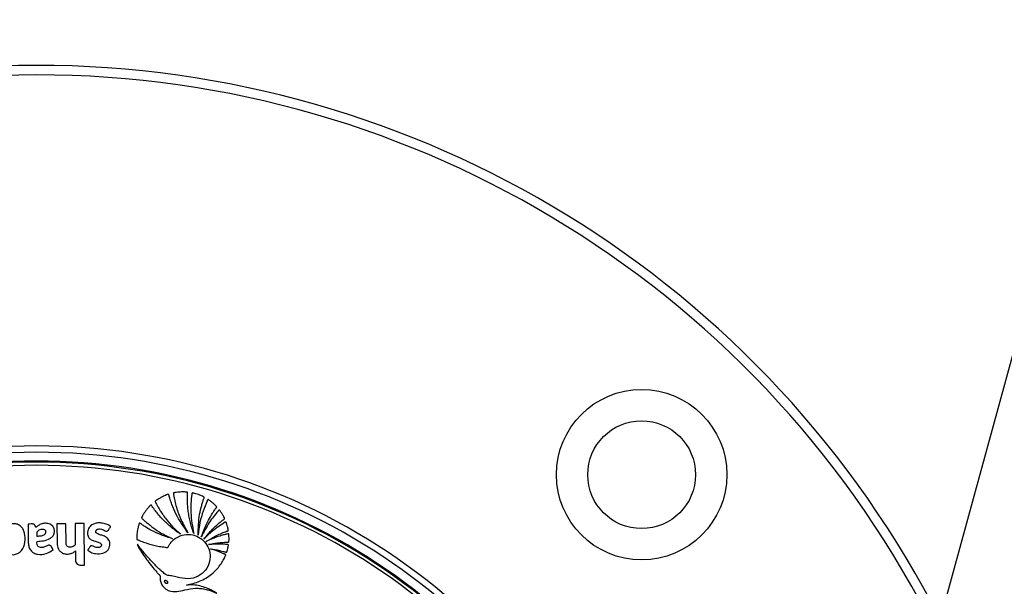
# Paper-space layout '3.5M DUO Surface Plate' of a CAD drawing. Header units: millimetres. Extents: x 20 to 26059, y 28 to 17638.
# Tile 51 of 66: x 9093 to 9404, y 13420 to 13599. Entities that reach past the tile are written whole.
import ezdxf

# ---------------------------------------------------------------- set-up
doc = ezdxf.new("R2010")
doc.units = ezdxf.units.MM
doc.layers.add('COMPONENT_GEOMETRY', color=7, linetype='Continuous')
doc.styles.add('SLDTEXTSTYLE0', font='TXT', dxfattribs={"width": 0.75})
doc.dimstyles.new('SLDDIMSTYLE0', dxfattribs={"dimtxt": 150, "dimasz": 6.604, "dimexe": 0, "dimexo": 0.0625, "dimgap": 37.5, "dimtad": 0, "dimtih": 1, "dimtoh": 1, "dimdec": 0, "dimlfac": 0.5, "dimrnd": 1e-09, "dimzin": 12, "dimdsep": 46, "dimtxsty": 'SLDTEXTSTYLE0', "dimsah": 1, "dimcen": 0.09, "dimadec": 0, "dimazin": 3, "dimtfac": 1, "dimtdec": 0, "dimtofl": 0, "dimtmove": 0, "dimatfit": 3, "dimfxl": 1, "dimfrac": 2, "dimtolj": 1, "dimtzin": 12, "dimarcsym": 0})

# ---------------------------------------------------------------- blocks, each defined once
blk = doc.blocks.new('_D_6')
at = {"layer": 'COMPONENT_GEOMETRY', "color": 7, "ltscale": 2}
for p, q in [((2197.17, 13286.24), (2197.17, 17567.56)), ((15999.75, 13309.49), (15999.75, 17567.56)), ((2197.17, 17561.21), (8876.79, 17561.21)), ((15999.75, 17561.21), (9320.13, 17561.21))]:
    blk.add_line(p, q, dxfattribs=at)
for points in [[(2197.17, 17561.21), (2203.77, 17560.19), (2203.77, 17562.22)], [(15999.75, 17561.21), (15993.15, 17562.22), (15993.15, 17560.19)]]:
    blk.add_solid(points, dxfattribs=at)
at = {"layer": 'COMPONENT_GEOMETRY', "color": 7, "ltscale": 2, "insert": (8876.79, 17635.5), "char_height": 150, "attachment_point": 1, "style": 'SLDTEXTSTYLE0'}
blk.add_mtext('6901', dxfattribs=at)

psp = doc.layouts.new('3.5M DUO Surface Plate')

# ---------------------------------------------------------------- linework, layer by layer
at = {"color": 7, "linetype": 'Continuous', "lineweight": 25, "ltscale": 2}
for p, q in [((9107.75, 13439.89), (9104.93, 13439.87)), ((9104.93, 13439.87), (9104.98, 13433.87)), ((9107.8, 13433.89), (9107.75, 13439.89)), ((9113.49, 13439.94), (9110.66, 13439.92)), ((9110.66, 13439.92), (9110.72, 13433.18)), ((9113.6, 13426.81), (9113.49, 13439.94)), ((9095.86, 13439.79), (9095.91, 13433.89)), ((9103.75, 13431.73), (9103.24, 13432.61)), ((9110.74, 13431.31), (9110.76, 13428.4)), ((9112.4, 13426.8), (9113.6, 13426.81))]:
    psp.add_line(p, q, dxfattribs=at)
at = {"color": 7, "linetype": 'Continuous', "lineweight": 25, "ltscale": 2, "flags": 128}
psp.add_lwpolyline([(10019.57, 15726.94), (9936.11, 15422.87), (9849.86, 15108.64), (9763.61, 14794.41), (9677.36, 14480.18), (9547.99, 14008.83), (9483.3, 13773.16), (9418.61, 13537.49), (9363.01, 13334.93)], dxfattribs=at)
at = {"color": 7, "linetype": 'Continuous', "lineweight": 25, "ltscale": 4}
for radius in [26.88, 17]:
    psp.add_circle((9289.38, 13455.35), radius, dxfattribs=at)
for radius, start, end in [(320, 26.9591, 153.0346), (317, 26.3608, 153.6157), (200, 20.6403, 159.3597), (198, 20.8585, 159.1415), (195.21, 21.1709, 158.8291)]:
    psp.add_arc((9098.46, 13264.43), radius, start, end, dxfattribs=at)
at = {"color": 8, "linetype": 'Continuous', "lineweight": 25, "ltscale": 4}
for radius, start, end in [(194.87, 21.2097, 158.7903), (193.87, 21.3244, 158.6756)]:
    psp.add_arc((9098.46, 13264.43), radius, start, end, dxfattribs=at)
at = {"color": 7, "linetype": 'Continuous', "lineweight": 25, "ltscale": 2}
for points, knots in [([(9146.27, 13436.99), (9144.89, 13438.95), (9142.9, 13441.77), (9141.47, 13445.22), (9140.93, 13446.73), (9140.68, 13447.51), (9140.44, 13448.22), (9140.36, 13448.73), (9140.26, 13449), (9140.2, 13449.11), (9140.08, 13449.16), (9139.83, 13449.11), (9139.43, 13448.92), (9138.64, 13448.62), (9137.76, 13448.17), (9136.93, 13447.69), (9136.41, 13447.31), (9136.08, 13447.14), (9135.96, 13446.98), (9135.93, 13446.85), (9136.08, 13446.52), (9136.39, 13445.98), (9136.77, 13445.27), (9137.21, 13444.52), (9137.73, 13443.67), (9138.47, 13442.55), (9139.72, 13440.86), (9141.49, 13438.8), (9143.08, 13437.35), (9143.87, 13436.63)], [0, 0, 0, 0, 0.226718, 0.326617, 0.352803, 0.378996, 0.405201, 0.423578, 0.427974, 0.432067, 0.43542, 0.439009, 0.455509, 0.47762, 0.518825, 0.549936, 0.567789, 0.580796, 0.58381, 0.586672, 0.592895, 0.616517, 0.647493, 0.669087, 0.698685, 0.742291, 0.796477, 0.898237, 1, 1, 1, 1]), ([(9148.1, 13436.81), (9147.9, 13437.37), (9147.5, 13438.5), (9147.03, 13440.22), (9146.65, 13441.97), (9146.36, 13443.73), (9146.17, 13445.51), (9146.08, 13447.29), (9146.11, 13448.6), (9146.11, 13449.4), (9146.16, 13449.63), (9146.12, 13449.76), (9146.07, 13449.81), (9145.96, 13449.87), (9145.44, 13449.87), (9144.46, 13449.94), (9143.23, 13449.85), (9142.33, 13449.73), (9141.91, 13449.65), (9141.78, 13449.6), (9141.73, 13449.55), (9141.7, 13449.48), (9141.69, 13449.37), (9141.71, 13449.26), (9141.73, 13449.16), (9141.74, 13449.1), (9141.74, 13449.07), (9141.75, 13449.06), (9141.75, 13449.06), (9141.75, 13449.05), (9141.75, 13449.05), (9141.75, 13449.05), (9141.75, 13449.05), (9141.96, 13447.72), (9142.57, 13445), (9144.03, 13440.91), (9145.51, 13438.32), (9146.27, 13436.99)], [0, 0, 0, 0, 0.057425, 0.114826, 0.172211, 0.229592, 0.286977, 0.344377, 0.401806, 0.412893, 0.421478, 0.424076, 0.425858, 0.427738, 0.436262, 0.474569, 0.523369, 0.554574, 0.56231, 0.564903, 0.567089, 0.56915, 0.572812, 0.576881, 0.580591, 0.582187, 0.582872, 0.58317, 0.5833, 0.583357, 0.583382, 0.583393, 0.583398, 0.583402, 0.713102, 0.851979, 1, 1, 1, 1]), ([(9149.46, 13436.32), (9149.53, 13438.51), (9149.62, 13441.66), (9150.44, 13445.14), (9150.87, 13446.62), (9151.12, 13447.34), (9151.24, 13447.77), (9151.39, 13448.05), (9151.38, 13448.22), (9151.3, 13448.33), (9151.02, 13448.47), (9150.43, 13448.72), (9149.62, 13449.05), (9148.8, 13449.32), (9148.22, 13449.47), (9147.89, 13449.56), (9147.72, 13449.59), (9147.61, 13449.57), (9147.54, 13449.48), (9147.52, 13449.38), (9147.51, 13449.3), (9147.5, 13449.24), (9147.5, 13449.22), (9147.49, 13449.21), (9147.49, 13449.21), (9147.49, 13449.2), (9147.49, 13449.2), (9147.49, 13449.2), (9147.49, 13449.2), (9147.21, 13447.28), (9146.93, 13443.09), (9147.69, 13438.99), (9148.1, 13436.81)], [0, 0, 0, 0, 0.225553, 0.324918, 0.368667, 0.38586, 0.403056, 0.414899, 0.417663, 0.420662, 0.427984, 0.450147, 0.487433, 0.517652, 0.539746, 0.549342, 0.553136, 0.557092, 0.560365, 0.563982, 0.567438, 0.568972, 0.56964, 0.569931, 0.570059, 0.570115, 0.57014, 0.57015, 0.570155, 0.570159, 0.77153, 1, 1, 1, 1]), ([(9150.48, 13435.7), (9151.15, 13437.5), (9152.13, 13440.1), (9153.74, 13442.79), (9154.49, 13443.93), (9154.87, 13444.47), (9155.09, 13444.8), (9155.28, 13445), (9155.33, 13445.15), (9155.33, 13445.22), (9155.3, 13445.29), (9155.22, 13445.39), (9155.04, 13445.56), (9154.64, 13445.95), (9154.06, 13446.48), (9153.39, 13446.99), (9152.98, 13447.32), (9152.76, 13447.46), (9152.68, 13447.49), (9152.6, 13447.5), (9152.54, 13447.47), (9152.44, 13447.38), (9152.38, 13447.24), (9152.33, 13447.11), (9152.31, 13447.06), (9152.3, 13447.04), (9152.3, 13447.03), (9152.3, 13447.03), (9152.3, 13447.02), (9152.3, 13447.02), (9152.3, 13447.02), (9152.3, 13447.02), (9151.87, 13445.97), (9150.93, 13443.8), (9149.95, 13440.21), (9149.63, 13437.65), (9149.46, 13436.32)], [0, 0, 0, 0, 0.221217, 0.318628, 0.36153, 0.378392, 0.39526, 0.406999, 0.409707, 0.412374, 0.415346, 0.417923, 0.427889, 0.443092, 0.483276, 0.518157, 0.540036, 0.544161, 0.547903, 0.550197, 0.552664, 0.555264, 0.565387, 0.569719, 0.571381, 0.572047, 0.572325, 0.572445, 0.572497, 0.57252, 0.57253, 0.572534, 0.572538, 0.702949, 0.845438, 1, 1, 1, 1]), ([(9143.87, 13436.63), (9143.39, 13436.96), (9142.44, 13437.61), (9141.08, 13438.67), (9139.77, 13439.81), (9138.53, 13441.01), (9137.34, 13442.28), (9136.25, 13443.62), (9135.35, 13444.73), (9134.93, 13445.51), (9134.69, 13445.73), (9134.63, 13445.76), (9134.55, 13445.76), (9134.45, 13445.72), (9134.12, 13445.44), (9133.79, 13444.99), (9133.23, 13444.34), (9132.74, 13443.69), (9132.33, 13443.05), (9132.06, 13442.59), (9131.89, 13442.27), (9131.72, 13442.03), (9131.64, 13441.83), (9131.67, 13441.71), (9131.78, 13441.53), (9132.09, 13441.3), (9132.48, 13440.93), (9132.97, 13440.49), (9133.65, 13439.9), (9134.62, 13439.12), (9136.26, 13437.92), (9138.52, 13436.5), (9140.44, 13435.6), (9141.4, 13435.15)], [0, 0, 0, 0, 0.05771, 0.11539, 0.173053, 0.230709, 0.288371, 0.346051, 0.403765, 0.431524, 0.433822, 0.435859, 0.437913, 0.441817, 0.446383, 0.480892, 0.497729, 0.531857, 0.561891, 0.573691, 0.58549, 0.597662, 0.603357, 0.606248, 0.609835, 0.624207, 0.643874, 0.663907, 0.689821, 0.73464, 0.787656, 0.89382, 1, 1, 1, 1]), ([(9151.31, 13435.06), (9152.19, 13436.12), (9153.54, 13437.77), (9155.4, 13439.51), (9156.49, 13440.41), (9157.15, 13440.96), (9157.57, 13441.21), (9157.76, 13441.39), (9157.8, 13441.45), (9157.82, 13441.5), (9157.82, 13441.56), (9157.78, 13441.66), (9157.69, 13441.85), (9157.45, 13442.3), (9157.09, 13442.96), (9156.64, 13443.61), (9156.37, 13444.01), (9156.25, 13444.15), (9156.2, 13444.19), (9156.15, 13444.2), (9156.09, 13444.2), (9155.98, 13444.15), (9155.89, 13444.04), (9155.81, 13443.93), (9155.77, 13443.89), (9155.76, 13443.87), (9155.75, 13443.87), (9155.75, 13443.86), (9155.75, 13443.86), (9155.75, 13443.86), (9155.75, 13443.86), (9155.75, 13443.86), (9154.83, 13442.65), (9152.68, 13440.19), (9151.24, 13437.26), (9150.48, 13435.7)], [0, 0, 0, 0, 0.181563, 0.281452, 0.336765, 0.368324, 0.39543, 0.400295, 0.402716, 0.404775, 0.406734, 0.41078, 0.419527, 0.434462, 0.477332, 0.519899, 0.538335, 0.541449, 0.544399, 0.546346, 0.548841, 0.551627, 0.562442, 0.56711, 0.56892, 0.56965, 0.569956, 0.570088, 0.570145, 0.570171, 0.570182, 0.570186, 0.570191, 0.771131, 1, 1, 1, 1]), ([(9088.77, 13430.88), (9089.07, 13430.68), (9089.64, 13430.31), (9090.61, 13430.08), (9091.69, 13430.14), (9092.81, 13430.58), (9094.23, 13431.76), (9095.05, 13434.07), (9094.9, 13436.45), (9094.3, 13438.25), (9093.4, 13439.28), (9092.26, 13439.86), (9090.96, 13439.93), (9089.61, 13439.54), (9088.89, 13438.86), (9088.54, 13438.53)], [0, 0, 0, 0, 0.055258, 0.105084, 0.152352, 0.221467, 0.289224, 0.434771, 0.581097, 0.654681, 0.726143, 0.788399, 0.848464, 0.92497, 1, 1, 1, 1]), ([(9098.65, 13434.3), (9099.35, 13434.35), (9100.73, 13434.46), (9102.44, 13434.96), (9103.58, 13435.8), (9104.13, 13436.73), (9104.19, 13437.81), (9103.9, 13438.72), (9103.39, 13439.37), (9102.57, 13439.85), (9101.45, 13440.09), (9100.15, 13439.9), (9099.1, 13439.4), (9098.55, 13438.93), (9098.3, 13438.73)], [0, 0, 0, 0, 0.143245, 0.2863, 0.358563, 0.42973, 0.501653, 0.57333, 0.62118, 0.668883, 0.765223, 0.851094, 0.934426, 1, 1, 1, 1]), ([(9120.79, 13437.58), (9120.94, 13437.67), (9121.22, 13437.82), (9121.44, 13438.26), (9121.64, 13438.57), (9121.81, 13438.79), (9121.87, 13438.91), (9121.88, 13438.98), (9121.88, 13439.01), (9121.85, 13439.06), (9121.68, 13439.16), (9121.19, 13439.54), (9120.32, 13439.87), (9119.21, 13440.11), (9118.14, 13440.17), (9117.01, 13440), (9116.06, 13439.61), (9115.34, 13439.05), (9114.88, 13438.38), (9114.6, 13437.62), (9114.52, 13436.88), (9114.62, 13436.23), (9114.85, 13435.68), (9115.16, 13435.29), (9115.72, 13434.82), (9116.63, 13434.4), (9117.66, 13434.14), (9118.41, 13433.88), (9118.79, 13433.63), (9118.97, 13433.31), (9118.98, 13433.02), (9118.87, 13432.75), (9118.62, 13432.51), (9118.21, 13432.38), (9117.64, 13432.36), (9116.91, 13432.52), (9116.34, 13432.85), (9115.86, 13432.91), (9115.64, 13432.88), (9115.44, 13432.77), (9115.35, 13432.65), (9115.3, 13432.58)], [0, 0, 0, 0, 0.0227, 0.043781, 0.065143, 0.074126, 0.081726, 0.083335, 0.084631, 0.085832, 0.090395, 0.111496, 0.17246, 0.215695, 0.267912, 0.320027, 0.371217, 0.408367, 0.444836, 0.481907, 0.518702, 0.545862, 0.572885, 0.599185, 0.614014, 0.673554, 0.735399, 0.760484, 0.783408, 0.796069, 0.809821, 0.822674, 0.834802, 0.856573, 0.879638, 0.913114, 0.958821, 0.969233, 0.978976, 0.98877, 1, 1, 1, 1]), ([(9141.4, 13435.15), (9140.2, 13435.52), (9137.92, 13436.22), (9135.22, 13437.5), (9133.38, 13438.54), (9132.19, 13439.28), (9131.51, 13439.77), (9131.13, 13440.04), (9131.04, 13440.05), (9130.98, 13440.05), (9130.91, 13440), (9130.86, 13439.92), (9130.82, 13439.79), (9130.76, 13439.56), (9130.65, 13439.22), (9130.43, 13438.35), (9130.18, 13437.03), (9130.15, 13435.83), (9130.14, 13435.23)], [0, 0, 0, 0, 0.229182, 0.431713, 0.540852, 0.613251, 0.685772, 0.694462, 0.697029, 0.701156, 0.704892, 0.711452, 0.71865, 0.729129, 0.755851, 0.782573, 0.891295, 1, 1, 1, 1]), ([(9152.06, 13434.3), (9152.97, 13434.86), (9154.45, 13435.75), (9156.35, 13436.65), (9157.58, 13437.15), (9158.29, 13437.43), (9158.71, 13437.56), (9158.88, 13437.61), (9158.94, 13437.66), (9158.97, 13437.69), (9159, 13437.74), (9159.01, 13437.82), (9158.98, 13437.95), (9158.94, 13438.15), (9158.88, 13438.48), (9158.75, 13439.02), (9158.59, 13439.62), (9158.44, 13440.1), (9158.35, 13440.31), (9158.3, 13440.39), (9158.23, 13440.42), (9158.15, 13440.43), (9158.05, 13440.39), (9157.95, 13440.34), (9157.87, 13440.28), (9157.82, 13440.25), (9157.8, 13440.24), (9157.79, 13440.23), (9157.79, 13440.23), (9157.79, 13440.23), (9157.79, 13440.23), (9157.79, 13440.23), (9157.79, 13440.23), (9156.7, 13439.46), (9154.33, 13438.02), (9152.34, 13436.08), (9151.31, 13435.06)], [0, 0, 0, 0, 0.165667, 0.266279, 0.325785, 0.370092, 0.3852, 0.394149, 0.39629, 0.398331, 0.400329, 0.40485, 0.409547, 0.422042, 0.435841, 0.460922, 0.507787, 0.532655, 0.538534, 0.542969, 0.546556, 0.550022, 0.555764, 0.56218, 0.567864, 0.570218, 0.571206, 0.57163, 0.571814, 0.571894, 0.57193, 0.571945, 0.571952, 0.571958, 0.777413, 1, 1, 1, 1]), ([(9098.3, 13438.73), (9098.25, 13438.87), (9098.14, 13439.19), (9097.92, 13439.6), (9097.54, 13439.78), (9097.17, 13439.8), (9096.6, 13439.8), (9096.16, 13439.79), (9095.86, 13439.79)], [0, 0, 0, 0, 0.153808, 0.342504, 0.433345, 0.558619, 0.702766, 1, 1, 1, 1]), ([(9099.25, 13437.8), (9099.1, 13437.69), (9098.9, 13437.56), (9098.7, 13437.37), (9098.56, 13437.11), (9098.65, 13436.62), (9098.64, 13436.2), (9098.64, 13435.97)], [0, 0, 0, 0, 0.25654, 0.334861, 0.397754, 0.663701, 1, 1, 1, 1]), ([(9098.64, 13435.97), (9099.12, 13435.99), (9099.8, 13436.02), (9100.62, 13436.25), (9101.05, 13436.47), (9101.32, 13436.75), (9101.44, 13437.03), (9101.46, 13437.33), (9101.41, 13437.62), (9101.26, 13437.87), (9100.95, 13438.06), (9100.46, 13438.13), (9099.84, 13438.08), (9099.44, 13437.89), (9099.25, 13437.8)], [0, 0, 0, 0, 0.235345, 0.328382, 0.417623, 0.466597, 0.514368, 0.562573, 0.611928, 0.656748, 0.699407, 0.787981, 0.894128, 1, 1, 1, 1]), ([(9115.3, 13432.58), (9115.22, 13432.46), (9115.08, 13432.25), (9114.93, 13431.99), (9114.82, 13431.84), (9114.77, 13431.74), (9114.71, 13431.67), (9114.68, 13431.62), (9114.67, 13431.59), (9114.68, 13431.57), (9114.7, 13431.54), (9114.74, 13431.49), (9114.82, 13431.44), (9114.89, 13431.39), (9114.93, 13431.35), (9114.95, 13431.34), (9114.95, 13431.34), (9114.95, 13431.34), (9114.96, 13431.34), (9114.96, 13431.34), (9114.96, 13431.34), (9114.96, 13431.34), (9115.19, 13431.21), (9115.6, 13430.87), (9116.35, 13430.6), (9117.61, 13430.32), (9119.07, 13430.39), (9120.48, 13431.02), (9121.23, 13431.79), (9121.61, 13432.67), (9121.69, 13433.52), (9121.53, 13434.35), (9121.08, 13435.18), (9120.4, 13435.74), (9119.67, 13436.04), (9118.86, 13436.31), (9118.05, 13436.51), (9117.43, 13436.87), (9117.24, 13437.14), (9117.19, 13437.37), (9117.22, 13437.59), (9117.31, 13437.79), (9117.45, 13437.96), (9117.66, 13438.11), (9118.05, 13438.24), (9118.63, 13438.26), (9119.31, 13438.09), (9119.85, 13437.8), (9120.34, 13437.54), (9120.64, 13437.57), (9120.79, 13437.58)], [0, 0, 0, 0, 0.0214302, 0.0365898, 0.0432596, 0.0485007, 0.0532976, 0.0553326, 0.0566899, 0.0577147, 0.0590176, 0.0615841, 0.0670971, 0.0724394, 0.074302, 0.0749705, 0.0752301, 0.0753378, 0.0753836, 0.0754036, 0.0754121, 0.0754162, 0.075419, 0.1134997, 0.151621, 0.1897353, 0.300253, 0.3553245, 0.4102888, 0.4518834, 0.4923815, 0.5324143, 0.5723797, 0.627014, 0.6565096, 0.685842, 0.751173, 0.7767175, 0.7873183, 0.7983847, 0.8090415, 0.8193499, 0.82972, 0.8403164, 0.8565473, 0.8890565, 0.9219585, 0.9574724, 0.9785683, 1, 1, 1, 1]), ([(9095.91, 13433.89), (9095.94, 13433.46), (9096.01, 13432.61), (9096.62, 13431.45), (9097.61, 13430.59), (9099.28, 13430.06), (9101.57, 13430.24), (9103.03, 13431.23), (9103.75, 13431.73)], [0, 0, 0, 0, 0.1231946, 0.246585, 0.3696872, 0.4934453, 0.7486293, 1, 1, 1, 1]), ([(9103.24, 13432.61), (9103.18, 13432.68), (9103.08, 13432.83), (9102.85, 13432.99), (9102.6, 13433.08), (9102.04, 13433.12), (9101.32, 13432.65), (9100.46, 13432.36), (9099.72, 13432.34), (9099.22, 13432.51), (9098.89, 13432.86), (9098.62, 13433.45), (9098.64, 13433.95), (9098.65, 13434.3)], [0, 0, 0, 0, 0.043693, 0.087035, 0.130805, 0.173871, 0.347702, 0.520641, 0.60943, 0.697903, 0.762046, 0.837471, 1, 1, 1, 1]), ([(9104.98, 13433.87), (9105.06, 13433.18), (9105.17, 13432.14), (9106.01, 13431.03), (9106.9, 13430.48), (9107.92, 13430.27), (9108.94, 13430.34), (9109.94, 13430.66), (9110.47, 13431.09), (9110.74, 13431.31)], [0, 0, 0, 0, 0.248854, 0.373701, 0.498955, 0.62414, 0.749802, 0.87464, 1, 1, 1, 1]), ([(9110.72, 13433.18), (9110.51, 13433.01), (9110.12, 13432.69), (9109.49, 13432.46), (9108.93, 13432.41), (9108.5, 13432.52), (9108.16, 13432.76), (9107.93, 13433.08), (9107.83, 13433.49), (9107.81, 13433.77), (9107.8, 13433.89)], [0, 0, 0, 0, 0.20075, 0.371353, 0.491267, 0.615204, 0.694596, 0.793687, 0.904538, 1, 1, 1, 1]), ([(9130.14, 13435.23), (9130.13, 13435.16), (9130.13, 13435.07), (9130.16, 13434.96), (9130.22, 13434.89), (9130.36, 13434.82), (9130.77, 13434.67), (9131.66, 13434.29), (9133.57, 13433.62), (9135.82, 13433.02), (9137.84, 13432.62), (9138.99, 13432.52), (9139.57, 13432.35), (9139.94, 13432.45), (9140.05, 13432.62), (9140.24, 13432.98), (9140.62, 13433.66), (9141.16, 13434.28), (9141.66, 13434.75), (9142.21, 13435.21), (9143.5, 13436.04), (9145.75, 13436.66), (9148.43, 13436.34), (9150.71, 13435.12), (9152.42, 13433.18), (9153.34, 13430.69), (9153.27, 13427.85), (9151.99, 13425.14), (9149.52, 13423.04), (9146.2, 13422.32), (9143.64, 13422.79), (9141.99, 13423.3), (9141.16, 13423.47), (9140.31, 13423.49), (9139.45, 13423.64), (9138.81, 13424.21), (9138.32, 13424.61), (9138, 13424.89), (9137.86, 13425.01), (9137.8, 13425.07), (9137.77, 13425.09), (9137.76, 13425.1), (9137.75, 13425.11), (9137.75, 13425.11), (9137.75, 13425.11), (9137.32, 13425.49), (9136.48, 13426.29), (9135.27, 13427.52), (9134.09, 13428.8), (9132.95, 13430.1), (9131.84, 13431.43), (9130.95, 13432.52), (9130.44, 13433.17), (9130.28, 13433.36)], [0, 0, 0, 0, 0.003297, 0.004451, 0.006013, 0.007636, 0.011934, 0.027751, 0.05586, 0.112253, 0.143271, 0.15814, 0.169338, 0.172814, 0.176033, 0.179185, 0.193339, 0.214275, 0.219972, 0.226844, 0.249998, 0.295821, 0.339794, 0.380454, 0.421963, 0.465245, 0.509563, 0.559447, 0.609407, 0.66537, 0.721796, 0.736556, 0.751316, 0.763526, 0.779318, 0.792631, 0.805356, 0.811072, 0.813587, 0.814694, 0.815181, 0.815395, 0.815489, 0.815531, 0.815549, 0.815563, 0.84418, 0.872842, 0.901542, 0.930254, 0.95894, 0.98755, 1, 1, 1, 1]), ([(9152.78, 13433.33), (9153.71, 13433.51), (9155.2, 13433.81), (9157.03, 13434), (9158.1, 13434.07), (9158.67, 13434.09), (9158.96, 13434.08), (9159.09, 13434.13), (9159.14, 13434.19), (9159.16, 13434.24), (9159.18, 13434.37), (9159.22, 13434.63), (9159.23, 13435.15), (9159.21, 13435.72), (9159.19, 13436.21), (9159.17, 13436.46), (9159.15, 13436.57), (9159.13, 13436.62), (9159.1, 13436.66), (9159.04, 13436.7), (9158.93, 13436.71), (9158.68, 13436.66), (9158.08, 13436.51), (9156.94, 13436.21), (9154.83, 13435.54), (9153.16, 13434.8), (9152.06, 13434.3)], [0, 0, 0, 0, 0.173667, 0.277701, 0.336774, 0.369433, 0.380571, 0.39028, 0.392921, 0.395812, 0.399928, 0.415801, 0.44496, 0.493446, 0.520916, 0.534753, 0.538746, 0.542044, 0.544886, 0.547523, 0.554857, 0.56349, 0.595044, 0.666572, 0.779172, 1, 1, 1, 1]), ([(9130.28, 13433.36), (9130.39, 13433.06), (9130.57, 13432.56), (9131.01, 13431.89), (9131.54, 13431.04), (9132.39, 13429.78), (9133.65, 13428.04), (9135.04, 13426.27), (9136.26, 13424.83), (9136.96, 13424.03), (9137.3, 13423.68), (9137.39, 13423.57), (9137.44, 13423.51), (9137.47, 13423.48), (9137.49, 13423.46), (9137.52, 13423.43), (9137.51, 13423.37), (9137.5, 13423.28), (9137.47, 13423.11), (9137.47, 13422.88), (9137.47, 13422.65), (9137.48, 13422.51), (9137.48, 13422.45), (9137.48, 13422.42), (9137.49, 13422.41), (9137.49, 13422.4), (9137.49, 13422.4), (9137.49, 13422.4), (9137.49, 13422.4), (9137.52, 13421.97), (9137.72, 13421.13), (9138.38, 13420.04), (9139.27, 13419.22), (9140.7, 13418.52), (9142.8, 13418.41), (9145.52, 13419.09), (9148.07, 13419.56), (9150.34, 13419.5), (9151.9, 13419.21), (9153.22, 13418.83), (9154.3, 13418.45), (9154.99, 13418.16), (9155.35, 13417.98), (9155.38, 13417.97)], [0, 0, 0, 0, 0.02822, 0.047024, 0.072189, 0.117124, 0.182915, 0.263093, 0.318189, 0.351119, 0.358364, 0.361518, 0.363967, 0.364769, 0.365681, 0.366458, 0.368426, 0.370883, 0.374354, 0.383843, 0.39149, 0.394855, 0.396335, 0.396987, 0.397273, 0.3974, 0.397455, 0.39748, 0.39749, 0.397499, 0.435527, 0.473257, 0.509719, 0.541957, 0.613525, 0.690941, 0.79256, 0.84284, 0.893244, 0.933507, 0.964789, 0.996041, 1, 1, 1, 1]), ([(9145.79, 13420.5), (9147.2, 13420.86), (9150.03, 13421.56), (9153.75, 13423.74), (9156.09, 13426.23), (9157.26, 13428.07), (9157.69, 13428.91), (9157.89, 13429.32), (9158.01, 13429.6), (9158.13, 13429.82), (9158.18, 13429.99), (9158.16, 13430.09), (9158.1, 13430.18), (9157.97, 13430.26), (9157.8, 13430.33), (9157.65, 13430.38), (9157.25, 13430.54), (9156.47, 13430.89), (9155.1, 13431.41), (9154.02, 13431.74), (9153.4, 13431.94)], [0, 0, 0, 0, 0.202229, 0.40583, 0.591312, 0.672977, 0.708933, 0.723066, 0.737203, 0.751345, 0.758346, 0.76153, 0.764795, 0.773005, 0.782354, 0.789655, 0.796107, 0.841429, 0.909394, 1, 1, 1, 1]), ([(9153.4, 13431.94), (9153.98, 13431.85), (9155.03, 13431.7), (9156.36, 13431.42), (9157.23, 13431.2), (9157.73, 13431.07), (9158.04, 13430.99), (9158.25, 13430.9), (9158.41, 13430.9), (9158.46, 13430.92), (9158.5, 13430.96), (9158.65, 13431.19), (9158.75, 13431.68), (9158.87, 13432.25), (9158.96, 13432.69), (9159.01, 13432.93), (9159.02, 13433.09), (9159.01, 13433.17), (9158.98, 13433.23), (9158.91, 13433.27), (9158.77, 13433.31), (9158.43, 13433.33), (9157.73, 13433.41), (9155.8, 13433.48), (9154.09, 13433.39), (9152.78, 13433.33)], [0, 0, 0, 0, 0.1276982, 0.2301602, 0.2967053, 0.3225419, 0.3418764, 0.3671977, 0.3710424, 0.3747109, 0.3786694, 0.3834918, 0.4343049, 0.4854789, 0.5104065, 0.5314642, 0.5387019, 0.5445656, 0.5490735, 0.5540755, 0.5600709, 0.5802083, 0.6281602, 0.7140573, 1, 1, 1, 1]), ([(9110.76, 13428.4), (9110.8, 13428.16), (9110.86, 13427.69), (9111.3, 13427.17), (9111.83, 13426.85), (9112.21, 13426.82), (9112.4, 13426.8)], [0, 0, 0, 0, 0.283703, 0.557916, 0.775025, 1, 1, 1, 1]), ([(9138.84, 13421.83), (9138.83, 13421.81), (9138.81, 13421.76), (9138.81, 13421.67), (9138.83, 13421.59), (9138.9, 13421.47), (9139.02, 13421.35), (9139.2, 13421.22), (9139.4, 13421.14), (9139.61, 13421.09), (9139.76, 13421.11), (9139.86, 13421.17), (9139.9, 13421.22), (9139.91, 13421.24)], [0, 0, 0, 0, 0.054065, 0.106539, 0.161596, 0.221255, 0.354544, 0.500182, 0.645921, 0.779484, 0.893723, 0.946166, 1, 1, 1, 1]), ([(9139.91, 13421.24), (9139.92, 13421.27), (9139.95, 13421.32), (9139.94, 13421.44), (9139.88, 13421.58), (9139.73, 13421.73), (9139.55, 13421.85), (9139.35, 13421.94), (9139.15, 13421.98), (9138.99, 13421.96), (9138.89, 13421.9), (9138.86, 13421.86), (9138.84, 13421.83)], [0, 0, 0, 0, 0.054156, 0.106755, 0.220929, 0.354229, 0.499768, 0.645408, 0.778969, 0.893406, 0.946007, 1, 1, 1, 1]), ([(9155.38, 13417.97), (9154.77, 13418.32), (9153.53, 13419.03), (9151.55, 13419.85), (9149.47, 13420.43), (9147.7, 13420.62), (9146.47, 13420.6), (9145.96, 13420.53), (9145.79, 13420.5)], [0, 0, 0, 0, 0.2097839, 0.4229329, 0.6357613, 0.8467437, 0.9511526, 1, 1, 1, 1])]:
    psp.add_open_spline(points, degree=3, knots=knots, dxfattribs=at)

# ---------------------------------------------------------------- dimensions: what is measured, and where the dimension line sits
at = {"layer": 'COMPONENT_GEOMETRY', "color": 7, "ltscale": 2}
dim = psp.add_linear_dim(base=(2197.17, 17561.21), p1=(15999.75, 13306.95), p2=(2197.17, 13283.7), dimstyle='SLDDIMSTYLE0', dxfattribs=at)
dim.commit()
dim.dimension.update_dxf_attribs({"geometry": '_D_6', "text_midpoint": (9098.46, 17561.21), "dimtype": 160})

doc.saveas('drawing.dxf')
